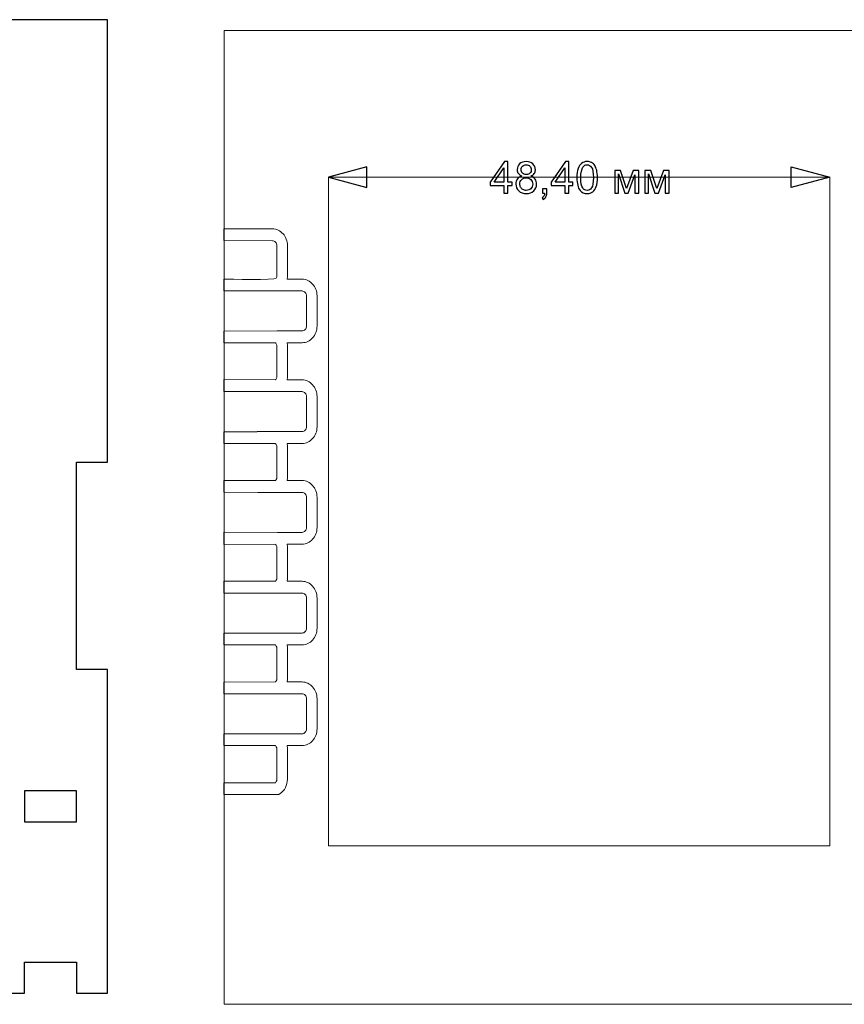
# Model space of a CAD drawing. Header units: centimetres. Extents: x -145 to 143, y -118 to 128.
# Tile 3 of 49: x -132 to -124, y -81 to -71. Entities that reach past the tile are written whole.
import ezdxf

# ---------------------------------------------------------------- set-up
doc = ezdxf.new("R2010")
doc.units = ezdxf.units.CM
doc.header["$MEASUREMENT"] = 0
doc.layers.add('Layer 1', color=7, linetype='Continuous')

msp = doc.modelspace()

# ---------------------------------------------------------------- linework, layer by layer
at = {"layer": 'Layer 1', "lineweight": 25}
for points, knots in [([(-131.29253, -77.4577), (-131.29253, -77.4577), (-131.29253, -80.5827), (-131.29253, -80.5827), (-131.29253, -80.5827), (-131.29253, -80.5827), (-131.59253, -80.5827), (-131.59253, -80.5827), (-131.59253, -80.5827), (-131.59253, -80.5827), (-131.59253, -80.2827), (-131.59253, -80.2827), (-131.59253, -80.2827), (-131.59253, -80.2827), (-132.09253, -80.2827), (-132.09253, -80.2827), (-132.09253, -80.2827), (-132.09253, -80.2827), (-132.09253, -80.5827), (-132.09253, -80.5827), (-132.09253, -80.5827), (-132.09253, -80.5827), (-142.49253, -80.5827), (-142.49253, -80.5827), (-142.49253, -80.5827), (-142.49253, -80.5827), (-142.49253, -80.2827), (-142.49253, -80.2827), (-142.49253, -80.2827), (-142.49253, -80.2827), (-142.99253, -80.2827), (-142.99253, -80.2827), (-142.99253, -80.2827), (-142.99253, -80.2827), (-142.99253, -80.5827), (-142.99253, -80.5827), (-142.99253, -80.5827), (-142.99253, -80.5827), (-143.29253, -80.5827), (-143.29253, -80.5827), (-143.29253, -80.5827), (-143.29253, -80.5827), (-143.29253, -77.4577), (-143.29253, -77.4577), (-143.29253, -77.4577), (-143.29253, -77.4577), (-142.99253, -77.4577), (-142.99253, -77.4577), (-142.99253, -77.4577), (-142.99253, -77.4577), (-142.99253, -75.4577), (-142.99253, -75.4577), (-142.99253, -75.4577), (-142.99253, -75.4577), (-143.29253, -75.4577), (-143.29253, -75.4577), (-143.29253, -75.4577), (-143.29253, -75.4577), (-143.29253, -71.1857), (-143.29253, -71.1857), (-143.29253, -71.1857), (-143.29253, -71.1857), (-131.29253, -71.1857), (-131.29253, -71.1857), (-131.29253, -71.1857), (-131.29253, -71.1857), (-131.29253, -75.4577), (-131.29253, -75.4577), (-131.29253, -75.4577), (-131.29253, -75.4577), (-131.59253, -75.4577), (-131.59253, -75.4577), (-131.59253, -75.4577), (-131.59253, -75.4577), (-131.59253, -77.4577), (-131.59253, -77.4577), (-131.59253, -77.4577), (-131.59253, -77.4577), (-131.29253, -77.4577), (-131.29253, -77.4577)], [0, 0, 0, 0, 0.047619, 0.047619, 0.047619, 0.047619, 0.0952381, 0.0952381, 0.0952381, 0.0952381, 0.1428571, 0.1428571, 0.1428571, 0.1428571, 0.1904762, 0.1904762, 0.1904762, 0.1904762, 0.2380952, 0.2380952, 0.2380952, 0.2380952, 0.2857143, 0.2857143, 0.2857143, 0.2857143, 0.3333333, 0.3333333, 0.3333333, 0.3333333, 0.3809524, 0.3809524, 0.3809524, 0.3809524, 0.4285714, 0.4285714, 0.4285714, 0.4285714, 0.4761905, 0.4761905, 0.4761905, 0.4761905, 0.5238095, 0.5238095, 0.5238095, 0.5238095, 0.5714286, 0.5714286, 0.5714286, 0.5714286, 0.6190476, 0.6190476, 0.6190476, 0.6190476, 0.6666667, 0.6666667, 0.6666667, 0.6666667, 0.7142857, 0.7142857, 0.7142857, 0.7142857, 0.7619048, 0.7619048, 0.7619048, 0.7619048, 0.8095238, 0.8095238, 0.8095238, 0.8095238, 0.8571429, 0.8571429, 0.8571429, 0.8571429, 0.9047619, 0.9047619, 0.9047619, 0.9047619, 1, 1, 1, 1]), ([(-131.59253, -78.6277), (-131.59253, -78.6277), (-131.59253, -78.9277), (-131.59253, -78.9277), (-131.59253, -78.9277), (-131.59253, -78.9277), (-132.09253, -78.9277), (-132.09253, -78.9277), (-132.09253, -78.9277), (-132.09253, -78.9277), (-132.09253, -78.6277), (-132.09253, -78.6277), (-132.09253, -78.6277), (-132.09253, -78.6277), (-131.59253, -78.6277), (-131.59253, -78.6277)], [0, 0, 0, 0, 0.2, 0.2, 0.2, 0.2, 0.4, 0.4, 0.4, 0.4, 0.6, 0.6, 0.6, 0.6, 1, 1, 1, 1])]:
    msp.add_open_spline(points, degree=3, knots=knots, dxfattribs=at)
at = {"layer": 'Layer 1', "lineweight": 9}
for points in [[(-118.16853, -71.2907), (-118.16853, -71.2907), (-130.16853, -71.2907), (-130.16853, -71.2907), (-130.16853, -71.2907), (-130.16853, -71.2907), (-130.16853, -80.6887), (-130.16853, -80.6887), (-130.16853, -80.6887), (-130.16853, -80.6887), (-118.16853, -80.6887), (-118.16853, -80.6887), (-118.16853, -80.6887), (-118.16853, -80.6887), (-118.16853, -71.2907), (-118.16853, -71.2907)], [(-129.16153, -72.7067), (-129.16153, -72.7067), (-129.16153, -79.1607), (-129.16153, -79.1607), (-129.16153, -79.1607), (-129.16153, -79.1607), (-124.32153, -79.1607), (-124.32153, -79.1607), (-124.32153, -79.1607), (-124.32153, -79.1607), (-124.32153, -72.7067), (-124.32153, -72.7067), (-124.32153, -72.7067), (-124.32153, -72.7067), (-129.16153, -72.7067), (-129.16153, -72.7067)]]:
    msp.add_open_spline(points, degree=3, knots=[0, 0, 0, 0, 0.2, 0.2, 0.2, 0.2, 0.4, 0.4, 0.4, 0.4, 0.6, 0.6, 0.6, 0.6, 1, 1, 1, 1], dxfattribs=at)
at = {"layer": 'Layer 1', "color": 155}
for points, knots in [([(-127.46753, -72.8597), (-127.46753, -72.8597), (-127.46753, -72.7867), (-127.46753, -72.7867), (-127.46753, -72.7867), (-127.46753, -72.7867), (-127.59853, -72.7867), (-127.59853, -72.7867), (-127.59853, -72.7867), (-127.59853, -72.7867), (-127.59853, -72.7527), (-127.59853, -72.7527), (-127.59853, -72.7527), (-127.59853, -72.7527), (-127.46053, -72.5557), (-127.46053, -72.5557), (-127.46053, -72.5557), (-127.46053, -72.5557), (-127.42953, -72.5557), (-127.42953, -72.5557), (-127.42953, -72.5557), (-127.42953, -72.5557), (-127.42953, -72.7527), (-127.42953, -72.7527), (-127.42953, -72.7527), (-127.42953, -72.7527), (-127.38853, -72.7527), (-127.38853, -72.7527), (-127.38853, -72.7527), (-127.38853, -72.7527), (-127.38853, -72.7867), (-127.38853, -72.7867), (-127.38853, -72.7867), (-127.38853, -72.7867), (-127.42953, -72.7867), (-127.42953, -72.7867), (-127.42953, -72.7867), (-127.42953, -72.7867), (-127.42953, -72.8597), (-127.42953, -72.8597), (-127.42953, -72.8597), (-127.42953, -72.8597), (-127.46753, -72.8597), (-127.46753, -72.8597)], [0, 0, 0, 0, 0.0833333, 0.0833333, 0.0833333, 0.0833333, 0.1666667, 0.1666667, 0.1666667, 0.1666667, 0.25, 0.25, 0.25, 0.25, 0.3333333, 0.3333333, 0.3333333, 0.3333333, 0.4166667, 0.4166667, 0.4166667, 0.4166667, 0.5, 0.5, 0.5, 0.5, 0.5833333, 0.5833333, 0.5833333, 0.5833333, 0.6666667, 0.6666667, 0.6666667, 0.6666667, 0.75, 0.75, 0.75, 0.75, 0.8333333, 0.8333333, 0.8333333, 0.8333333, 1, 1, 1, 1]), ([(-127.29353, -72.6947), (-127.30853, -72.6897), (-127.32053, -72.6807), (-127.32753, -72.6707), (-127.32753, -72.6707), (-127.33553, -72.6607), (-127.33853, -72.6477), (-127.33853, -72.6327), (-127.33853, -72.6327), (-127.33853, -72.6107), (-127.33053, -72.5927), (-127.31553, -72.5777), (-127.31553, -72.5777), (-127.29953, -72.5627), (-127.27853, -72.5547), (-127.25153, -72.5547), (-127.25153, -72.5547), (-127.22553, -72.5547), (-127.20453, -72.5627), (-127.18853, -72.5777), (-127.18853, -72.5777), (-127.17253, -72.5937), (-127.16353, -72.6117), (-127.16353, -72.6337), (-127.16353, -72.6337), (-127.16353, -72.6477), (-127.16753, -72.6607), (-127.17553, -72.6707), (-127.17553, -72.6707), (-127.18253, -72.6817), (-127.19353, -72.6897), (-127.20853, -72.6947), (-127.20853, -72.6947), (-127.18953, -72.7007), (-127.17553, -72.7107), (-127.16653, -72.7247), (-127.16653, -72.7247), (-127.15653, -72.7377), (-127.15153, -72.7537), (-127.15153, -72.7727), (-127.15153, -72.7727), (-127.15153, -72.7987), (-127.16053, -72.8207), (-127.17953, -72.8377), (-127.17953, -72.8377), (-127.19753, -72.8557), (-127.22153, -72.8647), (-127.25153, -72.8647), (-127.25153, -72.8647), (-127.28153, -72.8647), (-127.30553, -72.8557), (-127.32353, -72.8377), (-127.32353, -72.8377), (-127.34153, -72.8197), (-127.35153, -72.7977), (-127.35153, -72.7717), (-127.35153, -72.7717), (-127.35153, -72.7517), (-127.34653, -72.7357), (-127.33653, -72.7217), (-127.33653, -72.7217), (-127.32653, -72.7087), (-127.31153, -72.6997), (-127.29353, -72.6947)], [0, 0, 0, 0, 0.0588235, 0.0588235, 0.0588235, 0.0588235, 0.1176471, 0.1176471, 0.1176471, 0.1176471, 0.1764706, 0.1764706, 0.1764706, 0.1764706, 0.2352941, 0.2352941, 0.2352941, 0.2352941, 0.2941176, 0.2941176, 0.2941176, 0.2941176, 0.3529412, 0.3529412, 0.3529412, 0.3529412, 0.4117647, 0.4117647, 0.4117647, 0.4117647, 0.4705882, 0.4705882, 0.4705882, 0.4705882, 0.5294118, 0.5294118, 0.5294118, 0.5294118, 0.5882353, 0.5882353, 0.5882353, 0.5882353, 0.6470588, 0.6470588, 0.6470588, 0.6470588, 0.7058824, 0.7058824, 0.7058824, 0.7058824, 0.7647059, 0.7647059, 0.7647059, 0.7647059, 0.8235294, 0.8235294, 0.8235294, 0.8235294, 0.8823529, 0.8823529, 0.8823529, 0.8823529, 1, 1, 1, 1]), ([(-127.30053, -72.6317), (-127.30053, -72.6457), (-127.29653, -72.6577), (-127.28753, -72.6667), (-127.28753, -72.6667), (-127.27753, -72.6757), (-127.26553, -72.6807), (-127.25053, -72.6807), (-127.25053, -72.6807), (-127.23653, -72.6807), (-127.22453, -72.6757), (-127.21553, -72.6667), (-127.21553, -72.6667), (-127.20653, -72.6577), (-127.20253, -72.6467), (-127.20253, -72.6337), (-127.20253, -72.6337), (-127.20253, -72.6197), (-127.20653, -72.6087), (-127.21653, -72.5997), (-127.21653, -72.5997), (-127.22553, -72.5897), (-127.23753, -72.5857), (-127.25153, -72.5857), (-127.25153, -72.5857), (-127.26553, -72.5857), (-127.27753, -72.5897), (-127.28653, -72.5987), (-127.28653, -72.5987), (-127.29653, -72.6077), (-127.30053, -72.6187), (-127.30053, -72.6317)], [0, 0, 0, 0, 0.1111111, 0.1111111, 0.1111111, 0.1111111, 0.2222222, 0.2222222, 0.2222222, 0.2222222, 0.3333333, 0.3333333, 0.3333333, 0.3333333, 0.4444444, 0.4444444, 0.4444444, 0.4444444, 0.5555556, 0.5555556, 0.5555556, 0.5555556, 0.6666667, 0.6666667, 0.6666667, 0.6666667, 0.7777778, 0.7777778, 0.7777778, 0.7777778, 1, 1, 1, 1]), ([(-126.87853, -72.8597), (-126.87853, -72.8597), (-126.87853, -72.7867), (-126.87853, -72.7867), (-126.87853, -72.7867), (-126.87853, -72.7867), (-127.01053, -72.7867), (-127.01053, -72.7867), (-127.01053, -72.7867), (-127.01053, -72.7867), (-127.01053, -72.7527), (-127.01053, -72.7527), (-127.01053, -72.7527), (-127.01053, -72.7527), (-126.87153, -72.5557), (-126.87153, -72.5557), (-126.87153, -72.5557), (-126.87153, -72.5557), (-126.84153, -72.5557), (-126.84153, -72.5557), (-126.84153, -72.5557), (-126.84153, -72.5557), (-126.84153, -72.7527), (-126.84153, -72.7527), (-126.84153, -72.7527), (-126.84153, -72.7527), (-126.80053, -72.7527), (-126.80053, -72.7527), (-126.80053, -72.7527), (-126.80053, -72.7527), (-126.80053, -72.7867), (-126.80053, -72.7867), (-126.80053, -72.7867), (-126.80053, -72.7867), (-126.84153, -72.7867), (-126.84153, -72.7867), (-126.84153, -72.7867), (-126.84153, -72.7867), (-126.84153, -72.8597), (-126.84153, -72.8597), (-126.84153, -72.8597), (-126.84153, -72.8597), (-126.87853, -72.8597), (-126.87853, -72.8597)], [0, 0, 0, 0, 0.0833333, 0.0833333, 0.0833333, 0.0833333, 0.1666667, 0.1666667, 0.1666667, 0.1666667, 0.25, 0.25, 0.25, 0.25, 0.3333333, 0.3333333, 0.3333333, 0.3333333, 0.4166667, 0.4166667, 0.4166667, 0.4166667, 0.5, 0.5, 0.5, 0.5, 0.5833333, 0.5833333, 0.5833333, 0.5833333, 0.6666667, 0.6666667, 0.6666667, 0.6666667, 0.75, 0.75, 0.75, 0.75, 0.8333333, 0.8333333, 0.8333333, 0.8333333, 1, 1, 1, 1]), ([(-126.76253, -72.7097), (-126.76253, -72.6737), (-126.75853, -72.6447), (-126.75153, -72.6227), (-126.75153, -72.6227), (-126.74353, -72.6007), (-126.73253, -72.5847), (-126.71853, -72.5727), (-126.71853, -72.5727), (-126.70353, -72.5607), (-126.68553, -72.5547), (-126.66353, -72.5547), (-126.66353, -72.5547), (-126.64753, -72.5547), (-126.63353, -72.5577), (-126.62053, -72.5647), (-126.62053, -72.5647), (-126.60853, -72.5717), (-126.59853, -72.5807), (-126.59053, -72.5927), (-126.59053, -72.5927), (-126.58253, -72.6057), (-126.57653, -72.6207), (-126.57153, -72.6377), (-126.57153, -72.6377), (-126.56753, -72.6557), (-126.56453, -72.6797), (-126.56453, -72.7097), (-126.56453, -72.7097), (-126.56453, -72.7457), (-126.56853, -72.7737), (-126.57553, -72.7957), (-126.57553, -72.7957), (-126.58353, -72.8177), (-126.59453, -72.8347), (-126.60853, -72.8467), (-126.60853, -72.8467), (-126.62353, -72.8587), (-126.64153, -72.8647), (-126.66353, -72.8647), (-126.66353, -72.8647), (-126.69253, -72.8647), (-126.71553, -72.8537), (-126.73253, -72.8327), (-126.73253, -72.8327), (-126.75253, -72.8077), (-126.76253, -72.7667), (-126.76253, -72.7097)], [0, 0, 0, 0, 0.0769231, 0.0769231, 0.0769231, 0.0769231, 0.1538462, 0.1538462, 0.1538462, 0.1538462, 0.2307692, 0.2307692, 0.2307692, 0.2307692, 0.3076923, 0.3076923, 0.3076923, 0.3076923, 0.3846154, 0.3846154, 0.3846154, 0.3846154, 0.4615385, 0.4615385, 0.4615385, 0.4615385, 0.5384615, 0.5384615, 0.5384615, 0.5384615, 0.6153846, 0.6153846, 0.6153846, 0.6153846, 0.6923077, 0.6923077, 0.6923077, 0.6923077, 0.7692308, 0.7692308, 0.7692308, 0.7692308, 0.8461538, 0.8461538, 0.8461538, 0.8461538, 1, 1, 1, 1]), ([(-126.72453, -72.7097), (-126.72453, -72.7597), (-126.71853, -72.7927), (-126.70653, -72.8097), (-126.70653, -72.8097), (-126.69553, -72.8257), (-126.68053, -72.8337), (-126.66353, -72.8337), (-126.66353, -72.8337), (-126.64653, -72.8337), (-126.63253, -72.8257), (-126.62053, -72.8087), (-126.62053, -72.8087), (-126.60853, -72.7927), (-126.60353, -72.7597), (-126.60353, -72.7097), (-126.60353, -72.7097), (-126.60353, -72.6597), (-126.60853, -72.6267), (-126.62053, -72.6107), (-126.62053, -72.6107), (-126.63253, -72.5937), (-126.64653, -72.5857), (-126.66353, -72.5857), (-126.66353, -72.5857), (-126.68153, -72.5857), (-126.69453, -72.5927), (-126.70453, -72.6077), (-126.70453, -72.6077), (-126.71753, -72.6257), (-126.72453, -72.6597), (-126.72453, -72.7097)], [0, 0, 0, 0, 0.1111111, 0.1111111, 0.1111111, 0.1111111, 0.2222222, 0.2222222, 0.2222222, 0.2222222, 0.3333333, 0.3333333, 0.3333333, 0.3333333, 0.4444444, 0.4444444, 0.4444444, 0.4444444, 0.5555556, 0.5555556, 0.5555556, 0.5555556, 0.6666667, 0.6666667, 0.6666667, 0.6666667, 0.7777778, 0.7777778, 0.7777778, 0.7777778, 1, 1, 1, 1]), ([(-128.78853, -72.8067), (-128.78853, -72.8067), (-129.16153, -72.7067), (-129.16153, -72.7067), (-129.16153, -72.7067), (-129.16153, -72.7067), (-128.78853, -72.6067), (-128.78853, -72.6067), (-128.78853, -72.6067), (-128.78853, -72.6067), (-128.78853, -72.8067), (-128.78853, -72.8067)], [0, 0, 0, 0, 0.25, 0.25, 0.25, 0.25, 0.5, 0.5, 0.5, 0.5, 1, 1, 1, 1]), ([(-127.46753, -72.7527), (-127.46753, -72.7527), (-127.46753, -72.6157), (-127.46753, -72.6157), (-127.46753, -72.6157), (-127.46753, -72.6157), (-127.56253, -72.7527), (-127.56253, -72.7527), (-127.56253, -72.7527), (-127.56253, -72.7527), (-127.46753, -72.7527), (-127.46753, -72.7527)], [0, 0, 0, 0, 0.25, 0.25, 0.25, 0.25, 0.5, 0.5, 0.5, 0.5, 1, 1, 1, 1]), ([(-126.87853, -72.7527), (-126.87853, -72.7527), (-126.87853, -72.6157), (-126.87853, -72.6157), (-126.87853, -72.6157), (-126.87853, -72.6157), (-126.97353, -72.7527), (-126.97353, -72.7527), (-126.97353, -72.7527), (-126.97353, -72.7527), (-126.87853, -72.7527), (-126.87853, -72.7527)], [0, 0, 0, 0, 0.25, 0.25, 0.25, 0.25, 0.5, 0.5, 0.5, 0.5, 1, 1, 1, 1]), ([(-126.39753, -72.6397), (-126.39753, -72.6397), (-126.34053, -72.6397), (-126.34053, -72.6397), (-126.34053, -72.6397), (-126.34053, -72.6397), (-126.28253, -72.8157), (-126.28253, -72.8157), (-126.28253, -72.8157), (-126.28253, -72.8157), (-126.21853, -72.6397), (-126.21853, -72.6397), (-126.21853, -72.6397), (-126.21853, -72.6397), (-126.16453, -72.6397), (-126.16453, -72.6397), (-126.16453, -72.6397), (-126.16453, -72.6397), (-126.16453, -72.8597), (-126.16453, -72.8597), (-126.16453, -72.8597), (-126.16453, -72.8597), (-126.20253, -72.8597), (-126.20253, -72.8597), (-126.20253, -72.8597), (-126.20253, -72.8597), (-126.20253, -72.6827), (-126.20253, -72.6827), (-126.20253, -72.6827), (-126.20253, -72.6827), (-126.26653, -72.8597), (-126.26653, -72.8597), (-126.26653, -72.8597), (-126.26653, -72.8597), (-126.30053, -72.8597), (-126.30053, -72.8597), (-126.30053, -72.8597), (-126.30053, -72.8597), (-126.36153, -72.6737), (-126.36153, -72.6737), (-126.36153, -72.6737), (-126.36153, -72.6737), (-126.36153, -72.8597), (-126.36153, -72.8597), (-126.36153, -72.8597), (-126.36153, -72.8597), (-126.39753, -72.8597), (-126.39753, -72.8597), (-126.39753, -72.8597), (-126.39753, -72.8597), (-126.39753, -72.6397), (-126.39753, -72.6397)], [0, 0, 0, 0, 0.0714286, 0.0714286, 0.0714286, 0.0714286, 0.1428571, 0.1428571, 0.1428571, 0.1428571, 0.2142857, 0.2142857, 0.2142857, 0.2142857, 0.2857143, 0.2857143, 0.2857143, 0.2857143, 0.3571429, 0.3571429, 0.3571429, 0.3571429, 0.4285714, 0.4285714, 0.4285714, 0.4285714, 0.5, 0.5, 0.5, 0.5, 0.5714286, 0.5714286, 0.5714286, 0.5714286, 0.6428571, 0.6428571, 0.6428571, 0.6428571, 0.7142857, 0.7142857, 0.7142857, 0.7142857, 0.7857143, 0.7857143, 0.7857143, 0.7857143, 0.8571429, 0.8571429, 0.8571429, 0.8571429, 1, 1, 1, 1]), ([(-126.10653, -72.6397), (-126.10653, -72.6397), (-126.04953, -72.6397), (-126.04953, -72.6397), (-126.04953, -72.6397), (-126.04953, -72.6397), (-125.99153, -72.8157), (-125.99153, -72.8157), (-125.99153, -72.8157), (-125.99153, -72.8157), (-125.92753, -72.6397), (-125.92753, -72.6397), (-125.92753, -72.6397), (-125.92753, -72.6397), (-125.87353, -72.6397), (-125.87353, -72.6397), (-125.87353, -72.6397), (-125.87353, -72.6397), (-125.87353, -72.8597), (-125.87353, -72.8597), (-125.87353, -72.8597), (-125.87353, -72.8597), (-125.91153, -72.8597), (-125.91153, -72.8597), (-125.91153, -72.8597), (-125.91153, -72.8597), (-125.91153, -72.6827), (-125.91153, -72.6827), (-125.91153, -72.6827), (-125.91153, -72.6827), (-125.97553, -72.8597), (-125.97553, -72.8597), (-125.97553, -72.8597), (-125.97553, -72.8597), (-126.00953, -72.8597), (-126.00953, -72.8597), (-126.00953, -72.8597), (-126.00953, -72.8597), (-126.07053, -72.6737), (-126.07053, -72.6737), (-126.07053, -72.6737), (-126.07053, -72.6737), (-126.07053, -72.8597), (-126.07053, -72.8597), (-126.07053, -72.8597), (-126.07053, -72.8597), (-126.10653, -72.8597), (-126.10653, -72.8597), (-126.10653, -72.8597), (-126.10653, -72.8597), (-126.10653, -72.6397), (-126.10653, -72.6397)], [0, 0, 0, 0, 0.0714286, 0.0714286, 0.0714286, 0.0714286, 0.1428571, 0.1428571, 0.1428571, 0.1428571, 0.2142857, 0.2142857, 0.2142857, 0.2142857, 0.2857143, 0.2857143, 0.2857143, 0.2857143, 0.3571429, 0.3571429, 0.3571429, 0.3571429, 0.4285714, 0.4285714, 0.4285714, 0.4285714, 0.5, 0.5, 0.5, 0.5, 0.5714286, 0.5714286, 0.5714286, 0.5714286, 0.6428571, 0.6428571, 0.6428571, 0.6428571, 0.7142857, 0.7142857, 0.7142857, 0.7142857, 0.7857143, 0.7857143, 0.7857143, 0.7857143, 0.8571429, 0.8571429, 0.8571429, 0.8571429, 1, 1, 1, 1]), ([(-124.69453, -72.8067), (-124.69453, -72.8067), (-124.32153, -72.7067), (-124.32153, -72.7067), (-124.32153, -72.7067), (-124.32153, -72.7067), (-124.69453, -72.6067), (-124.69453, -72.6067), (-124.69453, -72.6067), (-124.69453, -72.6067), (-124.69453, -72.8067), (-124.69453, -72.8067)], [0, 0, 0, 0, 0.25, 0.25, 0.25, 0.25, 0.5, 0.5, 0.5, 0.5, 1, 1, 1, 1]), ([(-127.31353, -72.7717), (-127.31353, -72.7827), (-127.31053, -72.7927), (-127.30553, -72.8027), (-127.30553, -72.8027), (-127.30053, -72.8127), (-127.29353, -72.8207), (-127.28353, -72.8257), (-127.28353, -72.8257), (-127.27353, -72.8307), (-127.26253, -72.8337), (-127.25153, -72.8337), (-127.25153, -72.8337), (-127.23353, -72.8337), (-127.21853, -72.8277), (-127.20753, -72.8167), (-127.20753, -72.8167), (-127.19553, -72.8057), (-127.18953, -72.7907), (-127.18953, -72.7727), (-127.18953, -72.7727), (-127.18953, -72.7547), (-127.19553, -72.7407), (-127.20753, -72.7287), (-127.20753, -72.7287), (-127.21953, -72.7167), (-127.23453, -72.7107), (-127.25253, -72.7107), (-127.25253, -72.7107), (-127.26953, -72.7107), (-127.28453, -72.7167), (-127.29553, -72.7287), (-127.29553, -72.7287), (-127.30753, -72.7397), (-127.31353, -72.7547), (-127.31353, -72.7717)], [0, 0, 0, 0, 0.1, 0.1, 0.1, 0.1, 0.2, 0.2, 0.2, 0.2, 0.3, 0.3, 0.3, 0.3, 0.4, 0.4, 0.4, 0.4, 0.5, 0.5, 0.5, 0.5, 0.6, 0.6, 0.6, 0.6, 0.7, 0.7, 0.7, 0.7, 0.8, 0.8, 0.8, 0.8, 1, 1, 1, 1]), ([(-127.09553, -72.8597), (-127.09553, -72.8597), (-127.09553, -72.8167), (-127.09553, -72.8167), (-127.09553, -72.8167), (-127.09553, -72.8167), (-127.05353, -72.8167), (-127.05353, -72.8167), (-127.05353, -72.8167), (-127.05353, -72.8167), (-127.05353, -72.8597), (-127.05353, -72.8597), (-127.05353, -72.8597), (-127.05353, -72.8747), (-127.05553, -72.8877), (-127.06153, -72.8967), (-127.06153, -72.8967), (-127.06653, -72.9067), (-127.07553, -72.9137), (-127.08753, -72.9197), (-127.08753, -72.9197), (-127.08753, -72.9197), (-127.09753, -72.9037), (-127.09753, -72.9037), (-127.09753, -72.9037), (-127.08953, -72.8997), (-127.08453, -72.8947), (-127.08053, -72.8877), (-127.08053, -72.8877), (-127.07653, -72.8817), (-127.07453, -72.8717), (-127.07453, -72.8597), (-127.07453, -72.8597), (-127.07453, -72.8597), (-127.09553, -72.8597), (-127.09553, -72.8597)], [0, 0, 0, 0, 0.1, 0.1, 0.1, 0.1, 0.2, 0.2, 0.2, 0.2, 0.3, 0.3, 0.3, 0.3, 0.4, 0.4, 0.4, 0.4, 0.5, 0.5, 0.5, 0.5, 0.6, 0.6, 0.6, 0.6, 0.7, 0.7, 0.7, 0.7, 0.8, 0.8, 0.8, 0.8, 1, 1, 1, 1])]:
    msp.add_open_spline(points, degree=3, knots=knots, dxfattribs=at)
at = {"layer": 'Layer 1', "color": 155, "lineweight": 9}
for points in [[(-129.16153, -72.7067), (-129.16153, -72.7067), (-129.16153, -72.7067), (-129.16153, -72.7067)], [(-129.16153, -72.7067), (-129.16153, -72.7067), (-127.72753, -72.7067), (-127.72753, -72.7067)], [(-125.74453, -72.7067), (-125.74453, -72.7067), (-124.32153, -72.7067), (-124.32153, -72.7067)], [(-124.32153, -72.7067), (-124.32153, -72.7067), (-124.32153, -72.7067), (-124.32153, -72.7067)]]:
    msp.add_open_spline(points, degree=3, dxfattribs=at)
at = {"layer": 'Layer 1', "color": 242, "lineweight": 9}
msp.add_open_spline([(-130.17053, -73.6887), (-130.12253, -73.6887), (-129.67553, -73.7027), (-129.66453, -73.6797), (-129.66453, -73.6797), (-129.66053, -73.6727), (-129.65853, -73.6647), (-129.65853, -73.6557), (-129.65853, -73.6557), (-129.65853, -73.6557), (-129.65853, -73.3667), (-129.65853, -73.3667), (-129.65853, -73.3667), (-129.65853, -73.3537), (-129.66353, -73.3417), (-129.67153, -73.3327), (-129.67153, -73.3327), (-129.67853, -73.3237), (-129.68953, -73.3187), (-129.70153, -73.3187), (-129.70153, -73.3187), (-129.70153, -73.3187), (-130.17053, -73.3177), (-130.17053, -73.3177), (-130.17053, -73.3177), (-130.17053, -73.3177), (-130.17053, -73.2617), (-130.17053, -73.2617), (-130.17053, -73.2617), (-130.17053, -73.2617), (-130.17053, -73.2037), (-130.17053, -73.2037), (-130.17053, -73.2037), (-130.17053, -73.2037), (-130.11953, -73.2037), (-130.11953, -73.2037), (-130.11953, -73.2037), (-130.11953, -73.2037), (-129.70153, -73.2037), (-129.70153, -73.2037), (-129.70153, -73.2037), (-129.66153, -73.2037), (-129.62553, -73.2227), (-129.59853, -73.2517), (-129.59853, -73.2517), (-129.57253, -73.2817), (-129.55653, -73.3217), (-129.55653, -73.3667), (-129.55653, -73.3667), (-129.55653, -73.3667), (-129.55653, -73.6557), (-129.55653, -73.6557), (-129.55653, -73.6557), (-129.55653, -73.6677), (-129.55753, -73.6787), (-129.55953, -73.6897), (-129.55953, -73.6897), (-129.55953, -73.6897), (-129.41553, -73.6897), (-129.41553, -73.6897), (-129.41553, -73.6897), (-129.37553, -73.6897), (-129.33953, -73.7077), (-129.31353, -73.7377), (-129.31353, -73.7377), (-129.28653, -73.7667), (-129.27053, -73.8077), (-129.27053, -73.8517), (-129.27053, -73.8517), (-129.27053, -73.8517), (-129.27053, -74.1417), (-129.27053, -74.1417), (-129.27053, -74.1417), (-129.27053, -74.1867), (-129.28653, -74.2267), (-129.31353, -74.2567), (-129.31353, -74.2567), (-129.33953, -74.2857), (-129.37553, -74.3037), (-129.41553, -74.3037), (-129.41553, -74.3037), (-129.41553, -74.3037), (-129.55953, -74.3037), (-129.55953, -74.3037), (-129.55953, -74.3037), (-129.55753, -74.3157), (-129.55653, -74.3267), (-129.55653, -74.3387), (-129.55653, -74.3387), (-129.55653, -74.3387), (-129.55653, -74.6277), (-129.55653, -74.6277), (-129.55653, -74.6277), (-129.55653, -74.6397), (-129.55753, -74.6507), (-129.55953, -74.6617), (-129.55953, -74.6617), (-129.55953, -74.6617), (-129.41553, -74.6617), (-129.41553, -74.6617), (-129.41553, -74.6617), (-129.37553, -74.6617), (-129.33953, -74.6797), (-129.31353, -74.7097), (-129.31353, -74.7097), (-129.28653, -74.7387), (-129.27053, -74.7797), (-129.27053, -74.8237), (-129.27053, -74.8237), (-129.27053, -74.8237), (-129.27053, -75.1137), (-129.27053, -75.1137), (-129.27053, -75.1137), (-129.27053, -75.1587), (-129.28653, -75.1987), (-129.31353, -75.2287), (-129.31353, -75.2287), (-129.33953, -75.2577), (-129.37553, -75.2757), (-129.41553, -75.2757), (-129.41553, -75.2757), (-129.41553, -75.2757), (-129.55953, -75.2757), (-129.55953, -75.2757), (-129.55953, -75.2757), (-129.55753, -75.2877), (-129.55653, -75.2987), (-129.55653, -75.3107), (-129.55653, -75.3107), (-129.55653, -75.3107), (-129.55653, -75.5997), (-129.55653, -75.5997), (-129.55653, -75.5997), (-129.55653, -75.6117), (-129.55753, -75.6227), (-129.55953, -75.6337), (-129.55953, -75.6337), (-129.55953, -75.6337), (-129.41553, -75.6337), (-129.41553, -75.6337), (-129.41553, -75.6337), (-129.37553, -75.6337), (-129.33953, -75.6517), (-129.31353, -75.6817), (-129.31353, -75.6817), (-129.28653, -75.7107), (-129.27053, -75.7517), (-129.27053, -75.7957), (-129.27053, -75.7957), (-129.27053, -75.7957), (-129.27053, -76.0857), (-129.27053, -76.0857), (-129.27053, -76.0857), (-129.27053, -76.1307), (-129.28653, -76.1707), (-129.31353, -76.2007), (-129.31353, -76.2007), (-129.33953, -76.2297), (-129.37553, -76.2477), (-129.41553, -76.2477), (-129.41553, -76.2477), (-129.41553, -76.2477), (-129.55953, -76.2477), (-129.55953, -76.2477), (-129.55953, -76.2477), (-129.55753, -76.2597), (-129.55653, -76.2707), (-129.55653, -76.2827), (-129.55653, -76.2827), (-129.55653, -76.2827), (-129.55653, -76.5717), (-129.55653, -76.5717), (-129.55653, -76.5717), (-129.55653, -76.5837), (-129.55753, -76.5947), (-129.55953, -76.6057), (-129.55953, -76.6057), (-129.55953, -76.6057), (-129.41553, -76.6057), (-129.41553, -76.6057), (-129.41553, -76.6057), (-129.37553, -76.6057), (-129.33953, -76.6237), (-129.31353, -76.6537), (-129.31353, -76.6537), (-129.28653, -76.6827), (-129.27053, -76.7237), (-129.27053, -76.7677), (-129.27053, -76.7677), (-129.27053, -76.7677), (-129.27053, -77.0577), (-129.27053, -77.0577), (-129.27053, -77.0577), (-129.27053, -77.1027), (-129.28653, -77.1427), (-129.31353, -77.1727), (-129.31353, -77.1727), (-129.33953, -77.2017), (-129.37553, -77.2197), (-129.41553, -77.2197), (-129.41553, -77.2197), (-129.41553, -77.2197), (-129.55953, -77.2197), (-129.55953, -77.2197), (-129.55953, -77.2197), (-129.55753, -77.2317), (-129.55653, -77.2427), (-129.55653, -77.2547), (-129.55653, -77.2547), (-129.55653, -77.2547), (-129.55653, -77.5437), (-129.55653, -77.5437), (-129.55653, -77.5437), (-129.55653, -77.5557), (-129.55753, -77.5667), (-129.55953, -77.5777), (-129.55953, -77.5777), (-129.55953, -77.5777), (-129.41553, -77.5777), (-129.41553, -77.5777), (-129.41553, -77.5777), (-129.37553, -77.5777), (-129.33953, -77.5957), (-129.31353, -77.6257), (-129.31353, -77.6257), (-129.28653, -77.6547), (-129.27053, -77.6957), (-129.27053, -77.7397), (-129.27053, -77.7397), (-129.27053, -77.7397), (-129.27053, -78.0297), (-129.27053, -78.0297), (-129.27053, -78.0297), (-129.27053, -78.0747), (-129.28653, -78.1147), (-129.31353, -78.1447), (-129.31353, -78.1447), (-129.33953, -78.1737), (-129.37553, -78.1917), (-129.41553, -78.1917), (-129.41553, -78.1917), (-129.41553, -78.1917), (-129.55953, -78.1917), (-129.55953, -78.1917), (-129.55953, -78.1917), (-129.55753, -78.2037), (-129.55653, -78.2147), (-129.55653, -78.2267), (-129.55653, -78.2267), (-129.55653, -78.2267), (-129.55653, -78.5157), (-129.55653, -78.5157), (-129.55653, -78.5157), (-129.55653, -78.5457), (-129.56353, -78.5727), (-129.57553, -78.5967), (-129.57553, -78.5967), (-129.58753, -78.6207), (-129.60653, -78.6417), (-129.62753, -78.6557), (-129.62753, -78.6557), (-129.62753, -78.6557), (-129.64053, -78.6637), (-129.64053, -78.6637), (-129.64053, -78.6637), (-129.64053, -78.6637), (-129.65353, -78.6637), (-129.65353, -78.6637), (-129.65353, -78.6637), (-129.65353, -78.6637), (-130.11953, -78.6637), (-130.11953, -78.6637), (-130.11953, -78.6637), (-130.11953, -78.6637), (-130.17053, -78.6637), (-130.17053, -78.6637), (-130.17053, -78.6637), (-130.17053, -78.6637), (-130.17053, -78.6067), (-130.17053, -78.6067), (-130.17053, -78.6067), (-130.17053, -78.6067), (-130.17053, -78.5517), (-130.17053, -78.5517), (-130.17053, -78.5517), (-130.17053, -78.5517), (-129.67053, -78.5497), (-129.67053, -78.5497), (-129.67053, -78.5497), (-129.66853, -78.5467), (-129.66553, -78.5437), (-129.66453, -78.5397), (-129.66453, -78.5397), (-129.66053, -78.5327), (-129.65853, -78.5247), (-129.65853, -78.5157), (-129.65853, -78.5157), (-129.65853, -78.5157), (-129.65853, -78.2267), (-129.65853, -78.2267), (-129.65853, -78.2267), (-129.65853, -78.2177), (-129.66053, -78.2097), (-129.66453, -78.2027), (-129.66453, -78.2027), (-129.66653, -78.1987), (-129.66853, -78.1947), (-129.67153, -78.1917), (-129.67153, -78.1917), (-129.67153, -78.1917), (-130.17053, -78.1917), (-130.17053, -78.1917), (-130.17053, -78.1917), (-130.17053, -78.1917), (-130.17053, -78.1347), (-130.17053, -78.1347), (-130.17053, -78.1347), (-130.17053, -78.1347), (-130.17053, -78.0777), (-130.17053, -78.0777), (-130.17053, -78.0777), (-130.17053, -78.0777), (-129.65453, -78.0777), (-129.65453, -78.0777), (-129.65453, -78.0777), (-129.65453, -78.0777), (-129.41553, -78.0777), (-129.41553, -78.0777), (-129.41553, -78.0777), (-129.40353, -78.0777), (-129.39353, -78.0727), (-129.38553, -78.0637), (-129.38553, -78.0637), (-129.37753, -78.0547), (-129.37253, -78.0427), (-129.37253, -78.0297), (-129.37253, -78.0297), (-129.37253, -78.0297), (-129.37253, -77.7397), (-129.37253, -77.7397), (-129.37253, -77.7397), (-129.37253, -77.7267), (-129.37753, -77.7147), (-129.38553, -77.7057), (-129.38553, -77.7057), (-129.39353, -77.6977), (-129.40353, -77.6917), (-129.41553, -77.6917), (-129.41553, -77.6917), (-129.41553, -77.6917), (-129.65353, -77.6917), (-129.65353, -77.6917), (-129.65353, -77.6917), (-129.65353, -77.6917), (-129.84153, -77.6917), (-129.84153, -77.6917), (-129.84153, -77.6917), (-129.84153, -77.6917), (-130.17053, -77.6907), (-130.17053, -77.6907), (-130.17053, -77.6907), (-130.17053, -77.6907), (-130.17053, -77.6347), (-130.17053, -77.6347), (-130.17053, -77.6347), (-130.17053, -77.6347), (-130.17053, -77.5787), (-130.17053, -77.5787), (-130.17053, -77.5787), (-130.17053, -77.5787), (-129.67053, -77.5777), (-129.67053, -77.5777), (-129.67053, -77.5777), (-129.66853, -77.5747), (-129.66553, -77.5717), (-129.66453, -77.5677), (-129.66453, -77.5677), (-129.66053, -77.5607), (-129.65853, -77.5527), (-129.65853, -77.5437), (-129.65853, -77.5437), (-129.65853, -77.5437), (-129.65853, -77.2547), (-129.65853, -77.2547), (-129.65853, -77.2547), (-129.65853, -77.2457), (-129.66053, -77.2377), (-129.66453, -77.2307), (-129.66453, -77.2307), (-129.66653, -77.2267), (-129.66853, -77.2227), (-129.67153, -77.2197), (-129.67153, -77.2197), (-129.67153, -77.2197), (-130.17053, -77.2177), (-130.17053, -77.2177), (-130.17053, -77.2177), (-130.17053, -77.2177), (-130.17053, -77.1627), (-130.17053, -77.1627), (-130.17053, -77.1627), (-130.17053, -77.1627), (-130.17053, -77.1057), (-130.17053, -77.1057), (-130.17053, -77.1057), (-130.17053, -77.1057), (-129.65453, -77.1057), (-129.65453, -77.1057), (-129.65453, -77.1057), (-129.65453, -77.1057), (-129.41553, -77.1057), (-129.41553, -77.1057), (-129.41553, -77.1057), (-129.40353, -77.1057), (-129.39353, -77.1007), (-129.38553, -77.0917), (-129.38553, -77.0917), (-129.37753, -77.0827), (-129.37253, -77.0707), (-129.37253, -77.0577), (-129.37253, -77.0577), (-129.37253, -77.0577), (-129.37253, -76.7677), (-129.37253, -76.7677), (-129.37253, -76.7677), (-129.37253, -76.7547), (-129.37753, -76.7427), (-129.38553, -76.7337), (-129.38553, -76.7337), (-129.39353, -76.7257), (-129.40353, -76.7197), (-129.41553, -76.7197), (-129.41553, -76.7197), (-129.41553, -76.7197), (-129.65353, -76.7197), (-129.65353, -76.7197), (-129.65353, -76.7197), (-129.65353, -76.7197), (-129.84153, -76.7197), (-129.84153, -76.7197), (-129.84153, -76.7197), (-129.84153, -76.7197), (-130.17053, -76.7197), (-130.17053, -76.7197), (-130.17053, -76.7197), (-130.17053, -76.7197), (-130.17053, -76.6627), (-130.17053, -76.6627), (-130.17053, -76.6627), (-130.17053, -76.6627), (-130.17053, -76.6047), (-130.17053, -76.6047), (-130.17053, -76.6047), (-130.17053, -76.6047), (-129.67053, -76.6057), (-129.67053, -76.6057), (-129.67053, -76.6057), (-129.66853, -76.6027), (-129.66553, -76.5997), (-129.66453, -76.5957), (-129.66453, -76.5957), (-129.66053, -76.5887), (-129.65853, -76.5807), (-129.65853, -76.5717), (-129.65853, -76.5717), (-129.65853, -76.5717), (-129.65853, -76.2827), (-129.65853, -76.2827), (-129.65853, -76.2827), (-129.65853, -76.2737), (-129.66053, -76.2657), (-129.66453, -76.2587), (-129.66453, -76.2587), (-129.66653, -76.2547), (-129.66853, -76.2507), (-129.67153, -76.2477), (-129.67153, -76.2477), (-129.67153, -76.2477), (-130.17053, -76.2497), (-130.17053, -76.2497), (-130.17053, -76.2497), (-130.17053, -76.2497), (-130.17053, -76.1907), (-130.17053, -76.1907), (-130.17053, -76.1907), (-130.17053, -76.1907), (-130.17053, -76.1317), (-130.17053, -76.1317), (-130.17053, -76.1317), (-130.17053, -76.1317), (-129.65253, -76.1337), (-129.65253, -76.1337), (-129.65253, -76.1337), (-129.65253, -76.1337), (-129.41553, -76.1337), (-129.41553, -76.1337), (-129.41553, -76.1337), (-129.40353, -76.1337), (-129.39353, -76.1287), (-129.38553, -76.1197), (-129.38553, -76.1197), (-129.37753, -76.1107), (-129.37253, -76.0987), (-129.37253, -76.0857), (-129.37253, -76.0857), (-129.37253, -76.0857), (-129.37253, -75.7957), (-129.37253, -75.7957), (-129.37253, -75.7957), (-129.37253, -75.7827), (-129.37753, -75.7707), (-129.38553, -75.7617), (-129.38553, -75.7617), (-129.39353, -75.7537), (-129.40353, -75.7477), (-129.41553, -75.7477), (-129.41553, -75.7477), (-129.41553, -75.7477), (-129.65353, -75.7477), (-129.65353, -75.7477), (-129.65353, -75.7477), (-129.65353, -75.7477), (-129.84153, -75.7477), (-129.84153, -75.7477), (-129.84153, -75.7477), (-129.84153, -75.7477), (-130.17053, -75.7457), (-130.17053, -75.7457), (-130.17053, -75.7457), (-130.17053, -75.7457), (-130.17053, -75.6907), (-130.17053, -75.6907), (-130.17053, -75.6907), (-130.17053, -75.6907), (-130.17053, -75.6347), (-130.17053, -75.6347), (-130.17053, -75.6347), (-130.17053, -75.6347), (-129.67053, -75.6337), (-129.67053, -75.6337), (-129.67053, -75.6337), (-129.66853, -75.6307), (-129.66553, -75.6277), (-129.66453, -75.6237), (-129.66453, -75.6237), (-129.66053, -75.6167), (-129.65853, -75.6087), (-129.65853, -75.5997), (-129.65853, -75.5997), (-129.65853, -75.5997), (-129.65853, -75.3107), (-129.65853, -75.3107), (-129.65853, -75.3107), (-129.65853, -75.3017), (-129.66053, -75.2937), (-129.66453, -75.2867), (-129.66453, -75.2867), (-129.66553, -75.2827), (-129.66853, -75.2797), (-129.67053, -75.2767), (-129.67053, -75.2767), (-129.67053, -75.2767), (-130.17053, -75.2767), (-130.17053, -75.2767), (-130.17053, -75.2767), (-130.17053, -75.2767), (-130.17053, -75.2187), (-130.17053, -75.2187), (-130.17053, -75.2187), (-130.17053, -75.2187), (-130.17053, -75.1627), (-130.17053, -75.1627), (-130.17053, -75.1627), (-130.17053, -75.1627), (-129.84853, -75.1627), (-129.84853, -75.1627), (-129.84853, -75.1627), (-129.84853, -75.1627), (-129.84953, -75.1617), (-129.84953, -75.1617), (-129.84953, -75.1617), (-129.84953, -75.1617), (-129.65553, -75.1617), (-129.65553, -75.1617), (-129.65553, -75.1617), (-129.65553, -75.1617), (-129.41553, -75.1617), (-129.41553, -75.1617), (-129.41553, -75.1617), (-129.40353, -75.1617), (-129.39353, -75.1567), (-129.38553, -75.1477), (-129.38553, -75.1477), (-129.37753, -75.1387), (-129.37253, -75.1267), (-129.37253, -75.1137), (-129.37253, -75.1137), (-129.37253, -75.1137), (-129.37253, -74.8237), (-129.37253, -74.8237), (-129.37253, -74.8237), (-129.37253, -74.8107), (-129.37753, -74.7987), (-129.38553, -74.7897), (-129.38553, -74.7897), (-129.39353, -74.7817), (-129.40353, -74.7757), (-129.41553, -74.7757), (-129.41553, -74.7757), (-129.41553, -74.7757), (-129.65353, -74.7757), (-129.65353, -74.7757), (-129.65353, -74.7757), (-129.65353, -74.7757), (-129.84153, -74.7757), (-129.84153, -74.7757), (-129.84153, -74.7757), (-129.84153, -74.7757), (-130.17053, -74.7737), (-130.17053, -74.7737), (-130.17053, -74.7737), (-130.17053, -74.7737), (-130.17053, -74.7187), (-130.17053, -74.7187), (-130.17053, -74.7187), (-130.17053, -74.7187), (-130.17053, -74.6597), (-130.17053, -74.6597), (-130.17053, -74.6597), (-130.17053, -74.6597), (-129.67053, -74.6617), (-129.67053, -74.6617), (-129.67053, -74.6617), (-129.66853, -74.6587), (-129.66553, -74.6557), (-129.66453, -74.6517), (-129.66453, -74.6517), (-129.66053, -74.6447), (-129.65853, -74.6367), (-129.65853, -74.6277), (-129.65853, -74.6277), (-129.65853, -74.6277), (-129.65853, -74.3387), (-129.65853, -74.3387), (-129.65853, -74.3387), (-129.65853, -74.3297), (-129.66053, -74.3217), (-129.66453, -74.3147), (-129.66453, -74.3147), (-129.66653, -74.3107), (-129.66853, -74.3067), (-129.67253, -74.3037), (-129.67253, -74.3037), (-129.67253, -74.3037), (-130.17053, -74.3037), (-130.17053, -74.3037), (-130.17053, -74.3037), (-130.17053, -74.3037), (-130.17053, -74.2467), (-130.17053, -74.2467), (-130.17053, -74.2467), (-130.17053, -74.2467), (-130.17053, -74.1907), (-130.17053, -74.1907), (-130.17053, -74.1907), (-130.17053, -74.1907), (-129.65553, -74.1897), (-129.65553, -74.1897), (-129.65553, -74.1897), (-129.65553, -74.1897), (-129.41553, -74.1897), (-129.41553, -74.1897), (-129.41553, -74.1897), (-129.40353, -74.1897), (-129.39353, -74.1847), (-129.38553, -74.1757), (-129.38553, -74.1757), (-129.37753, -74.1667), (-129.37253, -74.1547), (-129.37253, -74.1417), (-129.37253, -74.1417), (-129.37253, -74.1417), (-129.37253, -73.8517), (-129.37253, -73.8517), (-129.37253, -73.8517), (-129.37253, -73.8387), (-129.37753, -73.8267), (-129.38553, -73.8177), (-129.38553, -73.8177), (-129.39353, -73.8097), (-129.40353, -73.8037), (-129.41553, -73.8037), (-129.41553, -73.8037), (-129.41553, -73.8037), (-129.65353, -73.8037), (-129.65353, -73.8037), (-129.65353, -73.8037), (-129.65353, -73.8037), (-129.84153, -73.8037), (-129.84153, -73.8037), (-129.84153, -73.8037), (-129.84153, -73.8037), (-130.17053, -73.8027), (-130.17053, -73.8027), (-130.17053, -73.8027), (-130.17053, -73.8027), (-130.17053, -73.7467), (-130.17053, -73.7467), (-130.17053, -73.7467), (-130.17053, -73.7467), (-130.17053, -73.6887), (-130.17053, -73.6887)], degree=3, knots=[0, 0, 0, 0, 0.0055866, 0.0055866, 0.0055866, 0.0055866, 0.0111732, 0.0111732, 0.0111732, 0.0111732, 0.0167598, 0.0167598, 0.0167598, 0.0167598, 0.0223464, 0.0223464, 0.0223464, 0.0223464, 0.027933, 0.027933, 0.027933, 0.027933, 0.0335196, 0.0335196, 0.0335196, 0.0335196, 0.0391061, 0.0391061, 0.0391061, 0.0391061, 0.0446927, 0.0446927, 0.0446927, 0.0446927, 0.0502793, 0.0502793, 0.0502793, 0.0502793, 0.0558659, 0.0558659, 0.0558659, 0.0558659, 0.0614525, 0.0614525, 0.0614525, 0.0614525, 0.0670391, 0.0670391, 0.0670391, 0.0670391, 0.0726257, 0.0726257, 0.0726257, 0.0726257, 0.0782123, 0.0782123, 0.0782123, 0.0782123, 0.0837989, 0.0837989, 0.0837989, 0.0837989, 0.0893855, 0.0893855, 0.0893855, 0.0893855, 0.0949721, 0.0949721, 0.0949721, 0.0949721, 0.1005587, 0.1005587, 0.1005587, 0.1005587, 0.1061453, 0.1061453, 0.1061453, 0.1061453, 0.1117318, 0.1117318, 0.1117318, 0.1117318, 0.1173184, 0.1173184, 0.1173184, 0.1173184, 0.122905, 0.122905, 0.122905, 0.122905, 0.1284916, 0.1284916, 0.1284916, 0.1284916, 0.1340782, 0.1340782, 0.1340782, 0.1340782, 0.1396648, 0.1396648, 0.1396648, 0.1396648, 0.1452514, 0.1452514, 0.1452514, 0.1452514, 0.150838, 0.150838, 0.150838, 0.150838, 0.1564246, 0.1564246, 0.1564246, 0.1564246, 0.1620112, 0.1620112, 0.1620112, 0.1620112, 0.1675978, 0.1675978, 0.1675978, 0.1675978, 0.1731844, 0.1731844, 0.1731844, 0.1731844, 0.1787709, 0.1787709, 0.1787709, 0.1787709, 0.1843575, 0.1843575, 0.1843575, 0.1843575, 0.1899441, 0.1899441, 0.1899441, 0.1899441, 0.1955307, 0.1955307, 0.1955307, 0.1955307, 0.2011173, 0.2011173, 0.2011173, 0.2011173, 0.2067039, 0.2067039, 0.2067039, 0.2067039, 0.2122905, 0.2122905, 0.2122905, 0.2122905, 0.2178771, 0.2178771, 0.2178771, 0.2178771, 0.2234637, 0.2234637, 0.2234637, 0.2234637, 0.2290503, 0.2290503, 0.2290503, 0.2290503, 0.2346369, 0.2346369, 0.2346369, 0.2346369, 0.2402235, 0.2402235, 0.2402235, 0.2402235, 0.2458101, 0.2458101, 0.2458101, 0.2458101, 0.2513966, 0.2513966, 0.2513966, 0.2513966, 0.2569832, 0.2569832, 0.2569832, 0.2569832, 0.2625698, 0.2625698, 0.2625698, 0.2625698, 0.2681564, 0.2681564, 0.2681564, 0.2681564, 0.273743, 0.273743, 0.273743, 0.273743, 0.2793296, 0.2793296, 0.2793296, 0.2793296, 0.2849162, 0.2849162, 0.2849162, 0.2849162, 0.2905028, 0.2905028, 0.2905028, 0.2905028, 0.2960894, 0.2960894, 0.2960894, 0.2960894, 0.301676, 0.301676, 0.301676, 0.301676, 0.3072626, 0.3072626, 0.3072626, 0.3072626, 0.3128492, 0.3128492, 0.3128492, 0.3128492, 0.3184358, 0.3184358, 0.3184358, 0.3184358, 0.3240223, 0.3240223, 0.3240223, 0.3240223, 0.3296089, 0.3296089, 0.3296089, 0.3296089, 0.3351955, 0.3351955, 0.3351955, 0.3351955, 0.3407821, 0.3407821, 0.3407821, 0.3407821, 0.3463687, 0.3463687, 0.3463687, 0.3463687, 0.3519553, 0.3519553, 0.3519553, 0.3519553, 0.3575419, 0.3575419, 0.3575419, 0.3575419, 0.3631285, 0.3631285, 0.3631285, 0.3631285, 0.3687151, 0.3687151, 0.3687151, 0.3687151, 0.3743017, 0.3743017, 0.3743017, 0.3743017, 0.3798883, 0.3798883, 0.3798883, 0.3798883, 0.3854749, 0.3854749, 0.3854749, 0.3854749, 0.3910615, 0.3910615, 0.3910615, 0.3910615, 0.396648, 0.396648, 0.396648, 0.396648, 0.4022346, 0.4022346, 0.4022346, 0.4022346, 0.4078212, 0.4078212, 0.4078212, 0.4078212, 0.4134078, 0.4134078, 0.4134078, 0.4134078, 0.4189944, 0.4189944, 0.4189944, 0.4189944, 0.424581, 0.424581, 0.424581, 0.424581, 0.4301676, 0.4301676, 0.4301676, 0.4301676, 0.4357542, 0.4357542, 0.4357542, 0.4357542, 0.4413408, 0.4413408, 0.4413408, 0.4413408, 0.4469274, 0.4469274, 0.4469274, 0.4469274, 0.452514, 0.452514, 0.452514, 0.452514, 0.4581006, 0.4581006, 0.4581006, 0.4581006, 0.4636872, 0.4636872, 0.4636872, 0.4636872, 0.4692737, 0.4692737, 0.4692737, 0.4692737, 0.4748603, 0.4748603, 0.4748603, 0.4748603, 0.4804469, 0.4804469, 0.4804469, 0.4804469, 0.4860335, 0.4860335, 0.4860335, 0.4860335, 0.4916201, 0.4916201, 0.4916201, 0.4916201, 0.4972067, 0.4972067, 0.4972067, 0.4972067, 0.5027933, 0.5027933, 0.5027933, 0.5027933, 0.5083799, 0.5083799, 0.5083799, 0.5083799, 0.5139665, 0.5139665, 0.5139665, 0.5139665, 0.5195531, 0.5195531, 0.5195531, 0.5195531, 0.5251397, 0.5251397, 0.5251397, 0.5251397, 0.5307263, 0.5307263, 0.5307263, 0.5307263, 0.5363128, 0.5363128, 0.5363128, 0.5363128, 0.5418994, 0.5418994, 0.5418994, 0.5418994, 0.547486, 0.547486, 0.547486, 0.547486, 0.5530726, 0.5530726, 0.5530726, 0.5530726, 0.5586592, 0.5586592, 0.5586592, 0.5586592, 0.5642458, 0.5642458, 0.5642458, 0.5642458, 0.5698324, 0.5698324, 0.5698324, 0.5698324, 0.575419, 0.575419, 0.575419, 0.575419, 0.5810056, 0.5810056, 0.5810056, 0.5810056, 0.5865922, 0.5865922, 0.5865922, 0.5865922, 0.5921788, 0.5921788, 0.5921788, 0.5921788, 0.5977654, 0.5977654, 0.5977654, 0.5977654, 0.603352, 0.603352, 0.603352, 0.603352, 0.6089385, 0.6089385, 0.6089385, 0.6089385, 0.6145251, 0.6145251, 0.6145251, 0.6145251, 0.6201117, 0.6201117, 0.6201117, 0.6201117, 0.6256983, 0.6256983, 0.6256983, 0.6256983, 0.6312849, 0.6312849, 0.6312849, 0.6312849, 0.6368715, 0.6368715, 0.6368715, 0.6368715, 0.6424581, 0.6424581, 0.6424581, 0.6424581, 0.6480447, 0.6480447, 0.6480447, 0.6480447, 0.6536313, 0.6536313, 0.6536313, 0.6536313, 0.6592179, 0.6592179, 0.6592179, 0.6592179, 0.6648045, 0.6648045, 0.6648045, 0.6648045, 0.6703911, 0.6703911, 0.6703911, 0.6703911, 0.6759777, 0.6759777, 0.6759777, 0.6759777, 0.6815642, 0.6815642, 0.6815642, 0.6815642, 0.6871508, 0.6871508, 0.6871508, 0.6871508, 0.6927374, 0.6927374, 0.6927374, 0.6927374, 0.698324, 0.698324, 0.698324, 0.698324, 0.7039106, 0.7039106, 0.7039106, 0.7039106, 0.7094972, 0.7094972, 0.7094972, 0.7094972, 0.7150838, 0.7150838, 0.7150838, 0.7150838, 0.7206704, 0.7206704, 0.7206704, 0.7206704, 0.726257, 0.726257, 0.726257, 0.726257, 0.7318436, 0.7318436, 0.7318436, 0.7318436, 0.7374302, 0.7374302, 0.7374302, 0.7374302, 0.7430168, 0.7430168, 0.7430168, 0.7430168, 0.7486034, 0.7486034, 0.7486034, 0.7486034, 0.7541899, 0.7541899, 0.7541899, 0.7541899, 0.7597765, 0.7597765, 0.7597765, 0.7597765, 0.7653631, 0.7653631, 0.7653631, 0.7653631, 0.7709497, 0.7709497, 0.7709497, 0.7709497, 0.7765363, 0.7765363, 0.7765363, 0.7765363, 0.7821229, 0.7821229, 0.7821229, 0.7821229, 0.7877095, 0.7877095, 0.7877095, 0.7877095, 0.7932961, 0.7932961, 0.7932961, 0.7932961, 0.7988827, 0.7988827, 0.7988827, 0.7988827, 0.8044693, 0.8044693, 0.8044693, 0.8044693, 0.8100559, 0.8100559, 0.8100559, 0.8100559, 0.8156425, 0.8156425, 0.8156425, 0.8156425, 0.8212291, 0.8212291, 0.8212291, 0.8212291, 0.8268156, 0.8268156, 0.8268156, 0.8268156, 0.8324022, 0.8324022, 0.8324022, 0.8324022, 0.8379888, 0.8379888, 0.8379888, 0.8379888, 0.8435754, 0.8435754, 0.8435754, 0.8435754, 0.849162, 0.849162, 0.849162, 0.849162, 0.8547486, 0.8547486, 0.8547486, 0.8547486, 0.8603352, 0.8603352, 0.8603352, 0.8603352, 0.8659218, 0.8659218, 0.8659218, 0.8659218, 0.8715084, 0.8715084, 0.8715084, 0.8715084, 0.877095, 0.877095, 0.877095, 0.877095, 0.8826816, 0.8826816, 0.8826816, 0.8826816, 0.8882682, 0.8882682, 0.8882682, 0.8882682, 0.8938547, 0.8938547, 0.8938547, 0.8938547, 0.8994413, 0.8994413, 0.8994413, 0.8994413, 0.9050279, 0.9050279, 0.9050279, 0.9050279, 0.9106145, 0.9106145, 0.9106145, 0.9106145, 0.9162011, 0.9162011, 0.9162011, 0.9162011, 0.9217877, 0.9217877, 0.9217877, 0.9217877, 0.9273743, 0.9273743, 0.9273743, 0.9273743, 0.9329609, 0.9329609, 0.9329609, 0.9329609, 0.9385475, 0.9385475, 0.9385475, 0.9385475, 0.9441341, 0.9441341, 0.9441341, 0.9441341, 0.9497207, 0.9497207, 0.9497207, 0.9497207, 0.9553073, 0.9553073, 0.9553073, 0.9553073, 0.9608939, 0.9608939, 0.9608939, 0.9608939, 0.9664804, 0.9664804, 0.9664804, 0.9664804, 0.972067, 0.972067, 0.972067, 0.972067, 0.9776536, 0.9776536, 0.9776536, 0.9776536, 0.9832402, 0.9832402, 0.9832402, 0.9832402, 0.9888268, 0.9888268, 0.9888268, 0.9888268, 1, 1, 1, 1], dxfattribs=at)

doc.saveas('drawing.dxf')
